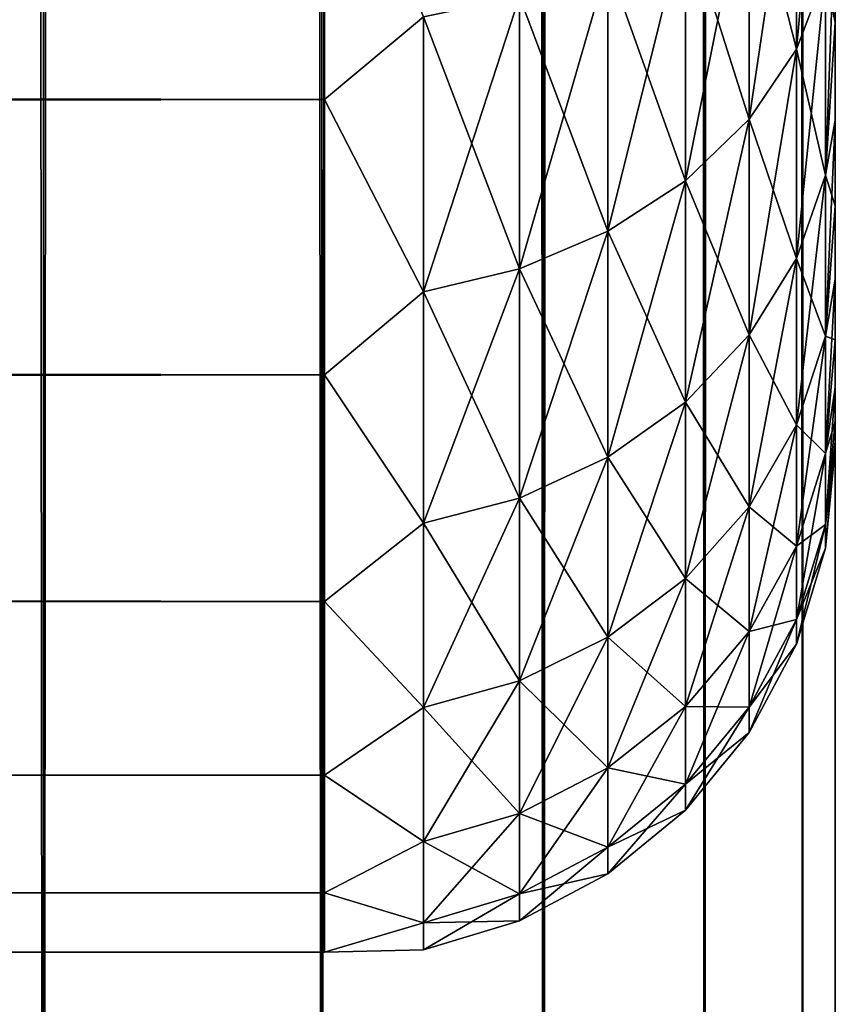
# Model space of a CAD drawing. Extents: x -265 to 265, y 0 to 1307.
# Tile 82 of 256: x 261.81 to 265, y 7.33 to 11.18. Entities that reach past the tile are written whole.
import ezdxf

# ---------------------------------------------------------------- set-up
doc = ezdxf.new("R2010")
doc.units = 0
doc.header["$LTSCALE"] = 81.481481
for name, color, linetype in [('119', 7, 'CONTINUOUS'), ('120', 7, 'CONTINUOUS'), ('73', 7, 'CONTINUOUS'), ('76', 7, 'CONTINUOUS'), ('80', 7, 'CONTINUOUS')]:
    doc.layers.add(name, color=color, linetype=linetype)

msp = doc.modelspace()

# ---------------------------------------------------------------- linework, layer by layer
at = {"layer": '119', "color": 7, "linetype": 'CONTINUOUS'}
for points in [[(260.6066, 1, 10.6066), (261.9003, 1, 9.1314), (260.6066, 1299, 10.6066), (260.6066, 1, 10.6066)], [(260.6066, 1299, 10.6066), (261.9003, 1, 9.1314), (261.9003, 1299, 9.1314), (260.6066, 1299, 10.6066)], [(261.9003, 1, 9.1314), (262.9904, 1, 7.5), (261.9003, 1299, 9.1314), (261.9003, 1, 9.1314)], [(261.9003, 1299, 9.1314), (262.9904, 1, 7.5), (262.9904, 1299, 7.5), (261.9003, 1299, 9.1314)], [(262.9904, 1, 7.5), (263.8582, 1, 5.7403), (262.9904, 1299, 7.5), (262.9904, 1, 7.5)], [(262.9904, 1299, 7.5), (263.8582, 1, 5.7403), (263.8582, 1299, 5.7403), (262.9904, 1299, 7.5)], [(263.8582, 1, 5.7403), (264.4889, 1, 3.8823), (263.8582, 1299, 5.7403), (263.8582, 1, 5.7403)], [(263.8582, 1299, 5.7403), (264.4889, 1, 3.8823), (264.4889, 1299, 3.8823), (263.8582, 1299, 5.7403)], [(264.4889, 1, 3.8823), (264.8717, 1, 1.9579), (264.4889, 1299, 3.8823), (264.4889, 1, 3.8823)], [(264.4889, 1299, 3.8823), (264.8717, 1, 1.9579), (264.8717, 1299, 1.9579), (264.4889, 1299, 3.8823)], [(264.8717, 1, 1.9579), (265, 1), (264.8717, 1299, 1.9579), (264.8717, 1, 1.9579)], [(264.8717, 1299, 1.9579), (265, 1), (265, 1299), (264.8717, 1299, 1.9579)]]:
    msp.add_3dface(points, dxfattribs=at)
at = {"layer": '120', "color": 7, "linetype": 'CONTINUOUS'}
for points in [[(261.9003, 1, -9.1314), (260.6066, 1, -10.6066), (261.9003, 1299, -9.1314), (261.9003, 1, -9.1314)], [(261.9003, 1299, -9.1314), (260.6066, 1, -10.6066), (260.6066, 1299, -10.6066), (261.9003, 1299, -9.1314)], [(262.9904, 1, -7.5), (261.9003, 1, -9.1314), (262.9904, 1299, -7.5), (262.9904, 1, -7.5)], [(262.9904, 1299, -7.5), (261.9003, 1, -9.1314), (261.9003, 1299, -9.1314), (262.9904, 1299, -7.5)], [(263.8582, 1, -5.7403), (262.9904, 1, -7.5), (263.8582, 1299, -5.7403), (263.8582, 1, -5.7403)], [(263.8582, 1299, -5.7403), (262.9904, 1, -7.5), (262.9904, 1299, -7.5), (263.8582, 1299, -5.7403)], [(264.4889, 1, -3.8823), (263.8582, 1, -5.7403), (264.4889, 1299, -3.8823), (264.4889, 1, -3.8823)], [(264.4889, 1299, -3.8823), (263.8582, 1, -5.7403), (263.8582, 1299, -5.7403), (264.4889, 1299, -3.8823)], [(264.8717, 1, -1.9579), (264.4889, 1, -3.8823), (264.8717, 1299, -1.9579), (264.8717, 1, -1.9579)], [(264.8717, 1299, -1.9579), (264.4889, 1, -3.8823), (264.4889, 1299, -3.8823), (264.8717, 1299, -1.9579)], [(265, 1299), (265, 1), (264.8717, 1, -1.9579), (265, 1299)], [(265, 1299), (264.8717, 1, -1.9579), (264.8717, 1299, -1.9579), (265, 1299)]]:
    msp.add_3dface(points, dxfattribs=at)
at = {"layer": '73', "color": 7, "linetype": 'CONTINUOUS'}
for points in [[(265, 11.1668, 21.8233), (265, 11.5943, 21.2076), (265, 11.1668, 33.1767), (265, 11.1668, 21.8233)], [(265, 11.1668, 33.1767), (265, 11.5943, 21.2076), (265, 11.5943, 33.7924), (265, 11.1668, 33.1767)], [(265, 10.7844, 22.4679), (265, 11.1668, 21.8233), (265, 10.7844, 32.5321), (265, 10.7844, 22.4679)], [(265, 10.7844, 32.5321), (265, 11.1668, 21.8233), (265, 11.1668, 33.1767), (265, 10.7844, 32.5321)], [(265, 10.4489, 23.1381), (265, 10.7844, 22.4679), (265, 10.4489, 31.8619), (265, 10.4489, 23.1381)], [(265, 10.4489, 31.8619), (265, 10.7844, 22.4679), (265, 10.7844, 32.5321), (265, 10.4489, 31.8619)], [(265, 10.162, 23.8306), (265, 10.4489, 23.1381), (265, 10.162, 31.1694), (265, 10.162, 23.8306)], [(265, 10.162, 31.1694), (265, 10.4489, 23.1381), (265, 10.4489, 31.8619), (265, 10.162, 31.1694)], [(265, 9.9253, 24.5418), (265, 10.162, 23.8306), (265, 9.9253, 30.4582), (265, 9.9253, 24.5418)], [(265, 9.9253, 30.4582), (265, 10.162, 23.8306), (265, 10.162, 31.1694), (265, 9.9253, 30.4582)], [(265, 9.74, 25.2681), (265, 9.9253, 24.5418), (265, 9.74, 29.7319), (265, 9.74, 25.2681)], [(265, 9.74, 29.7319), (265, 9.9253, 24.5418), (265, 9.9253, 30.4582), (265, 9.74, 29.7319)], [(265, 9.6069, 26.0057), (265, 9.74, 25.2681), (265, 9.6069, 28.9943), (265, 9.6069, 26.0057)], [(265, 9.6069, 28.9943), (265, 9.74, 25.2681), (265, 9.74, 29.7319), (265, 9.6069, 28.9943)], [(265, 9.5268, 26.7509), (265, 9.6069, 26.0057), (265, 9.5268, 28.2491), (265, 9.5268, 26.7509)], [(265, 9.5268, 28.2491), (265, 9.6069, 26.0057), (265, 9.6069, 28.9943), (265, 9.5268, 28.2491)], [(265, 9.5, 27.5), (265, 9.5268, 26.7509), (265, 9.5268, 28.2491), (265, 9.5, 27.5)]]:
    msp.add_3dface(points, dxfattribs=at)
at = {"layer": '76', "color": 7, "linetype": 'CONTINUOUS'}
for points in [[(-263, 10.8646, 18.9681), (-263, 12.1114, 17.8036), (263, 10.8646, 18.9681), (-263, 10.8646, 18.9681)], [(263, 10.8646, 18.9681), (-263, 12.1114, 17.8036), (263, 12.1114, 17.8036), (263, 10.8646, 18.9681)], [(-263, 12.1114, 37.1964), (-263, 10.8646, 36.0319), (263, 12.1114, 37.1964), (-263, 12.1114, 37.1964)], [(263, 12.1114, 37.1964), (-263, 10.8646, 36.0319), (263, 10.8646, 36.0319), (263, 12.1114, 37.1964)], [(-263, 9.7879, 20.2915), (-263, 10.8646, 18.9681), (263, 9.7879, 20.2915), (-263, 9.7879, 20.2915)], [(263, 9.7879, 20.2915), (-263, 10.8646, 18.9681), (263, 10.8646, 18.9681), (263, 9.7879, 20.2915)], [(-263, 10.8646, 36.0319), (-263, 9.7879, 34.7085), (263, 10.8646, 36.0319), (-263, 10.8646, 36.0319)], [(263, 10.8646, 36.0319), (-263, 9.7879, 34.7085), (263, 9.7879, 34.7085), (263, 10.8646, 36.0319)], [(-263, 8.9014, 21.7492), (-263, 9.7879, 20.2915), (263, 8.9014, 21.7492), (-263, 8.9014, 21.7492)], [(263, 8.9014, 21.7492), (-263, 9.7879, 20.2915), (263, 9.7879, 20.2915), (263, 8.9014, 21.7492)], [(-263, 9.7879, 34.7085), (-263, 8.9014, 33.2508), (263, 9.7879, 34.7085), (-263, 9.7879, 34.7085)], [(263, 9.7879, 34.7085), (-263, 8.9014, 33.2508), (263, 8.9014, 33.2508), (263, 9.7879, 34.7085)], [(-263, 8.2217, 23.314), (-263, 8.9014, 21.7492), (263, 8.2217, 23.314), (-263, 8.2217, 23.314)], [(263, 8.2217, 23.314), (-263, 8.9014, 21.7492), (263, 8.9014, 21.7492), (263, 8.2217, 23.314)], [(-263, 8.9014, 33.2508), (-263, 8.2217, 31.686), (263, 8.9014, 33.2508), (-263, 8.9014, 33.2508)], [(263, 8.9014, 33.2508), (-263, 8.2217, 31.686), (263, 8.2217, 31.686), (263, 8.9014, 33.2508)], [(-263, 7.7614, 24.9568), (-263, 8.2217, 23.314), (263, 7.7614, 24.9568), (-263, 7.7614, 24.9568)], [(263, 7.7614, 24.9568), (-263, 8.2217, 23.314), (263, 8.2217, 23.314), (263, 7.7614, 24.9568)], [(-263, 8.2217, 31.686), (-263, 7.7614, 30.0432), (263, 8.2217, 31.686), (-263, 8.2217, 31.686)], [(263, 8.2217, 31.686), (-263, 7.7614, 30.0432), (263, 7.7614, 30.0432), (263, 8.2217, 31.686)], [(-263, 7.5291, 26.647), (-263, 7.7614, 24.9568), (263, 7.5291, 26.647), (-263, 7.5291, 26.647)], [(263, 7.5291, 26.647), (-263, 7.7614, 24.9568), (263, 7.7614, 24.9568), (263, 7.5291, 26.647)], [(-263, 7.7614, 30.0432), (-263, 7.5291, 28.353), (263, 7.7614, 30.0432), (-263, 7.7614, 30.0432)], [(263, 7.7614, 30.0432), (-263, 7.5291, 28.353), (263, 7.5291, 28.353), (263, 7.7614, 30.0432)], [(-263, 7.5291, 28.353), (-263, 7.5291, 26.647), (263, 7.5291, 28.353), (-263, 7.5291, 28.353)], [(263, 7.5291, 28.353), (-263, 7.5291, 26.647), (263, 7.5291, 26.647), (263, 7.5291, 28.353)]]:
    msp.add_3dface(points, dxfattribs=at)
at = {"layer": '80', "color": 7, "linetype": 'CONTINUOUS'}
for points in [[(264.9616, 11.3602, 34.1295), (264.9616, 12.2995, 35.2005), (264.8476, 11.0623, 34.3581), (264.9616, 11.3602, 34.1295)], [(264.8476, 11.0623, 34.3581), (264.9616, 12.2995, 35.2005), (264.8476, 12.0339, 35.4661), (264.8476, 11.0623, 34.3581)], [(263, 12.1114, 37.1964), (263, 10.8646, 36.0319), (263.3879, 11.188, 36.312), (263, 12.1114, 37.1964)], [(263, 10.8646, 18.9681), (263, 12.1114, 17.8036), (263.3879, 11.188, 18.688), (263, 10.8646, 18.9681)], [(264.8476, 12.0339, 19.5339), (264.8476, 11.0623, 20.6419), (264.6625, 11.7892, 19.2892), (264.8476, 12.0339, 19.5339)], [(264.8476, 11.0623, 34.3581), (264.8476, 12.0339, 35.4661), (264.6625, 10.7877, 34.5688), (264.8476, 11.0623, 34.3581)], [(264.6625, 10.7877, 34.5688), (264.8476, 12.0339, 35.4661), (264.6625, 11.7892, 35.7108), (264.6625, 10.7877, 34.5688)], [(264.8476, 12.0339, 19.5339), (264.9616, 11.3602, 20.8705), (264.8476, 11.0623, 20.6419), (264.8476, 12.0339, 19.5339)], [(264.6625, 11.7892, 19.2892), (264.6625, 10.7877, 20.4312), (264.4134, 11.5748, 19.0748), (264.6625, 11.7892, 19.2892)], [(264.6625, 10.7877, 34.5688), (264.6625, 11.7892, 35.7108), (264.4134, 10.5472, 34.7534), (264.6625, 10.7877, 34.5688)], [(264.4134, 10.5472, 34.7534), (264.6625, 11.7892, 35.7108), (264.4134, 11.5748, 35.9252), (264.4134, 10.5472, 34.7534)], [(264.6625, 11.7892, 19.2892), (264.8476, 11.0623, 20.6419), (264.6625, 10.7877, 20.4312), (264.6625, 11.7892, 19.2892)], [(264.4134, 11.5748, 19.0748), (264.4134, 10.5472, 20.2466), (264.1098, 11.3989, 18.8989), (264.4134, 11.5748, 19.0748)], [(264.4134, 10.5472, 34.7534), (264.4134, 11.5748, 35.9252), (264.1098, 10.3498, 34.9049), (264.4134, 10.5472, 34.7534)], [(264.1098, 10.3498, 34.9049), (264.4134, 11.5748, 35.9252), (264.1098, 11.3989, 36.1011), (264.1098, 10.3498, 34.9049)], [(264.4134, 11.5748, 19.0748), (264.6625, 10.7877, 20.4312), (264.4134, 10.5472, 20.2466), (264.4134, 11.5748, 19.0748)], [(265, 11.5943, 21.2076), (265, 11.1668, 21.8233), (264.9616, 11.3602, 20.8705), (265, 11.5943, 21.2076)], [(265, 11.1668, 33.1767), (265, 11.5943, 33.7924), (264.9616, 10.5688, 32.9451), (265, 11.1668, 33.1767)], [(264.9616, 10.5688, 32.9451), (265, 11.5943, 33.7924), (264.9616, 11.3602, 34.1295), (264.9616, 10.5688, 32.9451)], [(264.1098, 11.3989, 18.8989), (264.1098, 10.3498, 20.0951), (263.7636, 11.2683, 18.7683), (264.1098, 11.3989, 18.8989)], [(264.1098, 10.3498, 34.9049), (264.1098, 11.3989, 36.1011), (263.7636, 10.2033, 35.0173), (264.1098, 10.3498, 34.9049)], [(263.7636, 10.2033, 35.0173), (264.1098, 11.3989, 36.1011), (263.7636, 11.2683, 36.2317), (263.7636, 10.2033, 35.0173)], [(264.1098, 11.3989, 18.8989), (264.4134, 10.5472, 20.2466), (264.1098, 10.3498, 20.0951), (264.1098, 11.3989, 18.8989)], [(264.9616, 11.3602, 20.8705), (264.9616, 10.5688, 22.0549), (264.8476, 11.0623, 20.6419), (264.9616, 11.3602, 20.8705)], [(264.9616, 10.5688, 32.9451), (264.9616, 11.3602, 34.1295), (264.8476, 10.2436, 33.1329), (264.9616, 10.5688, 32.9451)], [(264.8476, 10.2436, 33.1329), (264.9616, 11.3602, 34.1295), (264.8476, 11.0623, 34.3581), (264.8476, 10.2436, 33.1329)], [(264.9616, 11.3602, 20.8705), (265, 11.1668, 21.8233), (264.9616, 10.5688, 22.0549), (264.9616, 11.3602, 20.8705)], [(263.7636, 11.2683, 18.7683), (263.7636, 10.2033, 19.9827), (263.3879, 11.188, 18.688), (263.7636, 11.2683, 18.7683)], [(263.7636, 10.2033, 35.0173), (263.7636, 11.2683, 36.2317), (263.3879, 10.1132, 35.0864), (263.7636, 10.2033, 35.0173)], [(263.3879, 10.1132, 35.0864), (263.7636, 11.2683, 36.2317), (263.3879, 11.188, 36.312), (263.3879, 10.1132, 35.0864)], [(263.7636, 11.2683, 18.7683), (264.1098, 10.3498, 20.0951), (263.7636, 10.2033, 19.9827), (263.7636, 11.2683, 18.7683)], [(263, 10.8646, 36.0319), (263.3879, 10.1132, 35.0864), (263.3879, 11.188, 36.312), (263, 10.8646, 36.0319)], [(263, 10.8646, 18.9681), (263.3879, 11.188, 18.688), (263.3879, 10.1132, 19.9136), (263, 10.8646, 18.9681)], [(263.3879, 11.188, 18.688), (263.7636, 10.2033, 19.9827), (263.3879, 10.1132, 19.9136), (263.3879, 11.188, 18.688)], [(265, 11.1668, 21.8233), (265, 10.7844, 22.4679), (264.9616, 10.5688, 22.0549), (265, 11.1668, 21.8233)], [(265, 10.7844, 32.5321), (265, 11.1668, 33.1767), (264.9616, 10.5688, 32.9451), (265, 10.7844, 32.5321)], [(264.8476, 11.0623, 20.6419), (264.8476, 10.2436, 21.8671), (264.6625, 10.7877, 20.4312), (264.8476, 11.0623, 20.6419)], [(264.8476, 10.2436, 33.1329), (264.8476, 11.0623, 34.3581), (264.6625, 9.9439, 33.3059), (264.8476, 10.2436, 33.1329)], [(264.6625, 9.9439, 33.3059), (264.8476, 11.0623, 34.3581), (264.6625, 10.7877, 34.5688), (264.6625, 9.9439, 33.3059)], [(264.8476, 11.0623, 20.6419), (264.9616, 10.5688, 22.0549), (264.8476, 10.2436, 21.8671), (264.8476, 11.0623, 20.6419)], [(263, 10.8646, 36.0319), (263, 9.7879, 34.7085), (263.3879, 10.1132, 35.0864), (263, 10.8646, 36.0319)], [(263, 9.7879, 20.2915), (263, 10.8646, 18.9681), (263.3879, 10.1132, 19.9136), (263, 9.7879, 20.2915)], [(264.6625, 10.7877, 20.4312), (264.6625, 9.9439, 21.6941), (264.4134, 10.5472, 20.2466), (264.6625, 10.7877, 20.4312)], [(264.6625, 9.9439, 33.3059), (264.6625, 10.7877, 34.5688), (264.4134, 9.6813, 33.4575), (264.6625, 9.9439, 33.3059)], [(264.4134, 9.6813, 33.4575), (264.6625, 10.7877, 34.5688), (264.4134, 10.5472, 34.7534), (264.4134, 9.6813, 33.4575)], [(264.6625, 10.7877, 20.4312), (264.8476, 10.2436, 21.8671), (264.6625, 9.9439, 21.6941), (264.6625, 10.7877, 20.4312)], [(265, 10.7844, 22.4679), (265, 10.4489, 23.1381), (264.9616, 10.5688, 22.0549), (265, 10.7844, 22.4679)], [(265, 10.4489, 31.8619), (265, 10.7844, 32.5321), (264.9616, 9.9388, 31.6675), (265, 10.4489, 31.8619)], [(264.9616, 9.9388, 31.6675), (265, 10.7844, 32.5321), (264.9616, 10.5688, 32.9451), (264.9616, 9.9388, 31.6675)], [(264.9616, 10.5688, 22.0549), (264.9616, 9.9388, 23.3325), (264.8476, 10.2436, 21.8671), (264.9616, 10.5688, 22.0549)], [(264.9616, 9.9388, 31.6675), (264.9616, 10.5688, 32.9451), (264.8476, 9.5918, 31.8112), (264.9616, 9.9388, 31.6675)], [(264.8476, 9.5918, 31.8112), (264.9616, 10.5688, 32.9451), (264.8476, 10.2436, 33.1329), (264.8476, 9.5918, 31.8112)], [(264.9616, 10.5688, 22.0549), (265, 10.4489, 23.1381), (264.9616, 9.9388, 23.3325), (264.9616, 10.5688, 22.0549)], [(264.4134, 10.5472, 20.2466), (264.4134, 9.6813, 21.5425), (264.1098, 10.3498, 20.0951), (264.4134, 10.5472, 20.2466)], [(264.4134, 9.6813, 33.4575), (264.4134, 10.5472, 34.7534), (264.1098, 9.4658, 33.5819), (264.4134, 9.6813, 33.4575)], [(264.1098, 9.4658, 33.5819), (264.4134, 10.5472, 34.7534), (264.1098, 10.3498, 34.9049), (264.1098, 9.4658, 33.5819)], [(264.4134, 10.5472, 20.2466), (264.6625, 9.9439, 21.6941), (264.4134, 9.6813, 21.5425), (264.4134, 10.5472, 20.2466)], [(265, 10.4489, 23.1381), (265, 10.162, 23.8306), (264.9616, 9.9388, 23.3325), (265, 10.4489, 23.1381)], [(265, 10.162, 31.1694), (265, 10.4489, 31.8619), (264.9616, 9.9388, 31.6675), (265, 10.162, 31.1694)], [(264.1098, 10.3498, 20.0951), (264.1098, 9.4658, 21.4181), (263.7636, 10.2033, 19.9827), (264.1098, 10.3498, 20.0951)], [(264.1098, 9.4658, 33.5819), (264.1098, 10.3498, 34.9049), (263.7636, 9.3059, 33.6743), (264.1098, 9.4658, 33.5819)], [(263.7636, 9.3059, 33.6743), (264.1098, 10.3498, 34.9049), (263.7636, 10.2033, 35.0173), (263.7636, 9.3059, 33.6743)], [(264.1098, 10.3498, 20.0951), (264.4134, 9.6813, 21.5425), (264.1098, 9.4658, 21.4181), (264.1098, 10.3498, 20.0951)], [(264.8476, 10.2436, 21.8671), (264.8476, 9.5918, 23.1888), (264.6625, 9.9439, 21.6941), (264.8476, 10.2436, 21.8671)], [(264.8476, 9.5918, 31.8112), (264.8476, 10.2436, 33.1329), (264.6625, 9.2721, 31.9436), (264.8476, 9.5918, 31.8112)], [(264.6625, 9.2721, 31.9436), (264.8476, 10.2436, 33.1329), (264.6625, 9.9439, 33.3059), (264.6625, 9.2721, 31.9436)], [(264.8476, 10.2436, 21.8671), (264.9616, 9.9388, 23.3325), (264.8476, 9.5918, 23.1888), (264.8476, 10.2436, 21.8671)], [(263.7636, 10.2033, 19.9827), (263.7636, 9.3059, 21.3257), (263.3879, 10.1132, 19.9136), (263.7636, 10.2033, 19.9827)], [(263.7636, 9.3059, 33.6743), (263.7636, 10.2033, 35.0173), (263.3879, 9.2076, 33.731), (263.7636, 9.3059, 33.6743)], [(263.3879, 9.2076, 33.731), (263.7636, 10.2033, 35.0173), (263.3879, 10.1132, 35.0864), (263.3879, 9.2076, 33.731)], [(263.7636, 10.2033, 19.9827), (264.1098, 9.4658, 21.4181), (263.7636, 9.3059, 21.3257), (263.7636, 10.2033, 19.9827)], [(265, 10.162, 23.8306), (265, 9.9253, 24.5418), (264.9616, 9.9388, 23.3325), (265, 10.162, 23.8306)], [(265, 9.9253, 30.4582), (265, 10.162, 31.1694), (264.9616, 9.4809, 30.3186), (265, 9.9253, 30.4582)], [(264.9616, 9.4809, 30.3186), (265, 10.162, 31.1694), (264.9616, 9.9388, 31.6675), (264.9616, 9.4809, 30.3186)], [(263, 9.7879, 34.7085), (263.3879, 9.2076, 33.731), (263.3879, 10.1132, 35.0864), (263, 9.7879, 34.7085)], [(263, 9.7879, 20.2915), (263.3879, 10.1132, 19.9136), (263.3879, 9.2076, 21.269), (263, 9.7879, 20.2915)], [(263.3879, 10.1132, 19.9136), (263.7636, 9.3059, 21.3257), (263.3879, 9.2076, 21.269), (263.3879, 10.1132, 19.9136)], [(264.6625, 9.9439, 21.6941), (264.6625, 9.2721, 23.0564), (264.4134, 9.6813, 21.5425), (264.6625, 9.9439, 21.6941)], [(264.6625, 9.2721, 31.9436), (264.6625, 9.9439, 33.3059), (264.4134, 8.9919, 32.0597), (264.6625, 9.2721, 31.9436)], [(264.4134, 8.9919, 32.0597), (264.6625, 9.9439, 33.3059), (264.4134, 9.6813, 33.4575), (264.4134, 8.9919, 32.0597)], [(264.6625, 9.9439, 21.6941), (264.8476, 9.5918, 23.1888), (264.6625, 9.2721, 23.0564), (264.6625, 9.9439, 21.6941)], [(264.9616, 9.9388, 23.3325), (264.9616, 9.4809, 24.6814), (264.8476, 9.5918, 23.1888), (264.9616, 9.9388, 23.3325)], [(264.9616, 9.4809, 30.3186), (264.9616, 9.9388, 31.6675), (264.8476, 9.1181, 30.4158), (264.9616, 9.4809, 30.3186)], [(264.8476, 9.1181, 30.4158), (264.9616, 9.9388, 31.6675), (264.8476, 9.5918, 31.8112), (264.8476, 9.1181, 30.4158)], [(264.9616, 9.9388, 23.3325), (265, 9.9253, 24.5418), (264.9616, 9.4809, 24.6814), (264.9616, 9.9388, 23.3325)], [(265, 9.9253, 24.5418), (265, 9.74, 25.2681), (264.9616, 9.4809, 24.6814), (265, 9.9253, 24.5418)], [(265, 9.74, 29.7319), (265, 9.9253, 30.4582), (264.9616, 9.4809, 30.3186), (265, 9.74, 29.7319)], [(263, 9.7879, 34.7085), (263, 8.9014, 33.2508), (263.3879, 9.2076, 33.731), (263, 9.7879, 34.7085)], [(263, 8.9014, 21.7492), (263, 9.7879, 20.2915), (263.3879, 9.2076, 21.269), (263, 8.9014, 21.7492)], [(265, 9.74, 25.2681), (265, 9.6069, 26.0057), (264.9616, 9.4809, 24.6814), (265, 9.74, 25.2681)], [(265, 9.6069, 28.9943), (265, 9.74, 29.7319), (264.9616, 9.203, 28.9215), (265, 9.6069, 28.9943)], [(264.9616, 9.203, 28.9215), (265, 9.74, 29.7319), (264.9616, 9.4809, 30.3186), (264.9616, 9.203, 28.9215)], [(264.4134, 9.6813, 21.5425), (264.4134, 8.9919, 22.9403), (264.1098, 9.4658, 21.4181), (264.4134, 9.6813, 21.5425)], [(264.4134, 8.9919, 32.0597), (264.4134, 9.6813, 33.4575), (264.1098, 8.7621, 32.1549), (264.4134, 8.9919, 32.0597)], [(264.1098, 8.7621, 32.1549), (264.4134, 9.6813, 33.4575), (264.1098, 9.4658, 33.5819), (264.1098, 8.7621, 32.1549)], [(264.4134, 9.6813, 21.5425), (264.6625, 9.2721, 23.0564), (264.4134, 8.9919, 22.9403), (264.4134, 9.6813, 21.5425)], [(264.8476, 9.5918, 23.1888), (264.8476, 9.1181, 24.5842), (264.6625, 9.2721, 23.0564), (264.8476, 9.5918, 23.1888)], [(264.8476, 9.1181, 30.4158), (264.8476, 9.5918, 31.8112), (264.6625, 8.7839, 30.5054), (264.8476, 9.1181, 30.4158)], [(264.6625, 8.7839, 30.5054), (264.8476, 9.5918, 31.8112), (264.6625, 9.2721, 31.9436), (264.6625, 8.7839, 30.5054)], [(264.8476, 9.5918, 23.1888), (264.9616, 9.4809, 24.6814), (264.8476, 9.1181, 24.5842), (264.8476, 9.5918, 23.1888)], [(265, 9.6069, 26.0057), (265, 9.5268, 26.7509), (264.9616, 9.203, 26.0785), (265, 9.6069, 26.0057)], [(264.9616, 9.4809, 24.6814), (265, 9.6069, 26.0057), (264.9616, 9.203, 26.0785), (264.9616, 9.4809, 24.6814)], [(265, 9.5268, 28.2491), (265, 9.6069, 28.9943), (264.9616, 9.203, 28.9215), (265, 9.5268, 28.2491)], [(265, 9.5268, 26.7509), (265, 9.5, 27.5), (264.9616, 9.203, 26.0785), (265, 9.5268, 26.7509)], [(265, 9.5, 27.5), (265, 9.5268, 28.2491), (264.9616, 9.1098, 27.5), (265, 9.5, 27.5)], [(264.9616, 9.1098, 27.5), (265, 9.5268, 28.2491), (264.9616, 9.203, 28.9215), (264.9616, 9.1098, 27.5)], [(264.9616, 9.4809, 24.6814), (264.9616, 9.203, 26.0785), (264.8476, 9.1181, 24.5842), (264.9616, 9.4809, 24.6814)], [(264.9616, 9.203, 28.9215), (264.9616, 9.4809, 30.3186), (264.8476, 8.8307, 28.9705), (264.9616, 9.203, 28.9215)], [(264.8476, 8.8307, 28.9705), (264.9616, 9.4809, 30.3186), (264.8476, 9.1181, 30.4158), (264.8476, 8.8307, 28.9705)], [(264.9616, 9.203, 26.0785), (265, 9.5, 27.5), (264.9616, 9.1098, 27.5), (264.9616, 9.203, 26.0785)], [(264.1098, 9.4658, 21.4181), (264.1098, 8.7621, 22.8451), (263.7636, 9.3059, 21.3257), (264.1098, 9.4658, 21.4181)], [(264.1098, 8.7621, 32.1549), (264.1098, 9.4658, 33.5819), (263.7636, 8.5915, 32.2256), (264.1098, 8.7621, 32.1549)], [(263.7636, 8.5915, 32.2256), (264.1098, 9.4658, 33.5819), (263.7636, 9.3059, 33.6743), (263.7636, 8.5915, 32.2256)], [(264.1098, 9.4658, 21.4181), (264.4134, 8.9919, 22.9403), (264.1098, 8.7621, 22.8451), (264.1098, 9.4658, 21.4181)], [(263.7636, 9.3059, 21.3257), (263.7636, 8.5915, 22.7744), (263.3879, 9.2076, 21.269), (263.7636, 9.3059, 21.3257)], [(263.7636, 8.5915, 32.2256), (263.7636, 9.3059, 33.6743), (263.3879, 8.4866, 32.269), (263.7636, 8.5915, 32.2256)], [(263.3879, 8.4866, 32.269), (263.7636, 9.3059, 33.6743), (263.3879, 9.2076, 33.731), (263.3879, 8.4866, 32.269)], [(263.7636, 9.3059, 21.3257), (264.1098, 8.7621, 22.8451), (263.7636, 8.5915, 22.7744), (263.7636, 9.3059, 21.3257)], [(264.6625, 9.2721, 23.0564), (264.6625, 8.7839, 24.4946), (264.4134, 8.9919, 22.9403), (264.6625, 9.2721, 23.0564)], [(264.6625, 8.7839, 30.5054), (264.6625, 9.2721, 31.9436), (264.4134, 8.4909, 30.5838), (264.6625, 8.7839, 30.5054)], [(264.4134, 8.4909, 30.5838), (264.6625, 9.2721, 31.9436), (264.4134, 8.9919, 32.0597), (264.4134, 8.4909, 30.5838)], [(264.6625, 9.2721, 23.0564), (264.8476, 9.1181, 24.5842), (264.6625, 8.7839, 24.4946), (264.6625, 9.2721, 23.0564)], [(263, 8.9014, 33.2508), (263.3879, 8.4866, 32.269), (263.3879, 9.2076, 33.731), (263, 8.9014, 33.2508)], [(263, 8.9014, 21.7492), (263.3879, 9.2076, 21.269), (263.3879, 8.4866, 22.731), (263, 8.9014, 21.7492)], [(263.3879, 9.2076, 21.269), (263.7636, 8.5915, 22.7744), (263.3879, 8.4866, 22.731), (263.3879, 9.2076, 21.269)], [(264.9616, 9.203, 26.0785), (264.9616, 9.1098, 27.5), (264.8476, 8.8307, 26.0295), (264.9616, 9.203, 26.0785)], [(264.8476, 9.1181, 24.5842), (264.9616, 9.203, 26.0785), (264.8476, 8.8307, 26.0295), (264.8476, 9.1181, 24.5842)], [(264.9616, 9.1098, 27.5), (264.9616, 9.203, 28.9215), (264.8476, 8.7343, 27.5), (264.9616, 9.1098, 27.5)], [(264.8476, 8.7343, 27.5), (264.9616, 9.203, 28.9215), (264.8476, 8.8307, 28.9705), (264.8476, 8.7343, 27.5)], [(264.8476, 9.1181, 24.5842), (264.8476, 8.8307, 26.0295), (264.6625, 8.7839, 24.4946), (264.8476, 9.1181, 24.5842)], [(264.8476, 8.8307, 28.9705), (264.8476, 9.1181, 30.4158), (264.6625, 8.4875, 29.0156), (264.8476, 8.8307, 28.9705)], [(264.6625, 8.4875, 29.0156), (264.8476, 9.1181, 30.4158), (264.6625, 8.7839, 30.5054), (264.6625, 8.4875, 29.0156)], [(264.8476, 8.8307, 26.0295), (264.9616, 9.1098, 27.5), (264.8476, 8.7343, 27.5), (264.8476, 8.8307, 26.0295)], [(264.4134, 8.9919, 22.9403), (264.4134, 8.4909, 24.4162), (264.1098, 8.7621, 22.8451), (264.4134, 8.9919, 22.9403)], [(264.4134, 8.4909, 30.5838), (264.4134, 8.9919, 32.0597), (264.1098, 8.2507, 30.6482), (264.4134, 8.4909, 30.5838)], [(264.1098, 8.2507, 30.6482), (264.4134, 8.9919, 32.0597), (264.1098, 8.7621, 32.1549), (264.1098, 8.2507, 30.6482)], [(264.4134, 8.9919, 22.9403), (264.6625, 8.7839, 24.4946), (264.4134, 8.4909, 24.4162), (264.4134, 8.9919, 22.9403)], [(263, 8.9014, 33.2508), (263, 8.2217, 31.686), (263.3879, 8.4866, 32.269), (263, 8.9014, 33.2508)], [(263, 8.2217, 23.314), (263, 8.9014, 21.7492), (263.3879, 8.4866, 22.731), (263, 8.2217, 23.314)], [(264.8476, 8.8307, 26.0295), (264.8476, 8.7343, 27.5), (264.6625, 8.4875, 25.9844), (264.8476, 8.8307, 26.0295)], [(264.6625, 8.7839, 24.4946), (264.8476, 8.8307, 26.0295), (264.6625, 8.4875, 25.9844), (264.6625, 8.7839, 24.4946)], [(264.8476, 8.7343, 27.5), (264.8476, 8.8307, 28.9705), (264.6625, 8.3882, 27.5), (264.8476, 8.7343, 27.5)], [(264.6625, 8.3882, 27.5), (264.8476, 8.8307, 28.9705), (264.6625, 8.4875, 29.0156), (264.6625, 8.3882, 27.5)], [(264.6625, 8.7839, 24.4946), (264.6625, 8.4875, 25.9844), (264.4134, 8.4909, 24.4162), (264.6625, 8.7839, 24.4946)], [(264.6625, 8.4875, 29.0156), (264.6625, 8.7839, 30.5054), (264.4134, 8.1869, 29.0552), (264.6625, 8.4875, 29.0156)], [(264.4134, 8.1869, 29.0552), (264.6625, 8.7839, 30.5054), (264.4134, 8.4909, 30.5838), (264.4134, 8.1869, 29.0552)], [(264.1098, 8.7621, 22.8451), (264.1098, 8.2507, 24.3518), (263.7636, 8.5915, 22.7744), (264.1098, 8.7621, 22.8451)], [(264.1098, 8.2507, 30.6482), (264.1098, 8.7621, 32.1549), (263.7636, 8.0723, 30.696), (264.1098, 8.2507, 30.6482)], [(263.7636, 8.0723, 30.696), (264.1098, 8.7621, 32.1549), (263.7636, 8.5915, 32.2256), (263.7636, 8.0723, 30.696)], [(264.1098, 8.7621, 22.8451), (264.4134, 8.4909, 24.4162), (264.1098, 8.2507, 24.3518), (264.1098, 8.7621, 22.8451)], [(264.6625, 8.4875, 25.9844), (264.8476, 8.7343, 27.5), (264.6625, 8.3882, 27.5), (264.6625, 8.4875, 25.9844)], [(263.7636, 8.5915, 22.7744), (263.7636, 8.0723, 24.304), (263.3879, 8.4866, 22.731), (263.7636, 8.5915, 22.7744)], [(263.7636, 8.0723, 30.696), (263.7636, 8.5915, 32.2256), (263.3879, 7.9626, 30.7254), (263.7636, 8.0723, 30.696)], [(263.3879, 7.9626, 30.7254), (263.7636, 8.5915, 32.2256), (263.3879, 8.4866, 32.269), (263.3879, 7.9626, 30.7254)], [(263.7636, 8.5915, 22.7744), (264.1098, 8.2507, 24.3518), (263.7636, 8.0723, 24.304), (263.7636, 8.5915, 22.7744)], [(263, 8.2217, 31.686), (263.3879, 7.9626, 30.7254), (263.3879, 8.4866, 32.269), (263, 8.2217, 31.686)], [(263, 8.2217, 23.314), (263.3879, 8.4866, 22.731), (263.3879, 7.9626, 24.2746), (263, 8.2217, 23.314)], [(263.3879, 8.4866, 22.731), (263.7636, 8.0723, 24.304), (263.3879, 7.9626, 24.2746), (263.3879, 8.4866, 22.731)], [(264.4134, 8.4909, 24.4162), (264.4134, 8.1869, 25.9448), (264.1098, 8.2507, 24.3518), (264.4134, 8.4909, 24.4162)], [(264.4134, 8.1869, 29.0552), (264.4134, 8.4909, 30.5838), (264.1098, 7.9403, 29.0877), (264.4134, 8.1869, 29.0552)], [(264.1098, 7.9403, 29.0877), (264.4134, 8.4909, 30.5838), (264.1098, 8.2507, 30.6482), (264.1098, 7.9403, 29.0877)], [(264.4134, 8.4909, 24.4162), (264.6625, 8.4875, 25.9844), (264.4134, 8.1869, 25.9448), (264.4134, 8.4909, 24.4162)], [(264.6625, 8.4875, 25.9844), (264.6625, 8.3882, 27.5), (264.4134, 8.1869, 25.9448), (264.6625, 8.4875, 25.9844)], [(264.6625, 8.3882, 27.5), (264.6625, 8.4875, 29.0156), (264.4134, 8.085, 27.5), (264.6625, 8.3882, 27.5)], [(264.4134, 8.085, 27.5), (264.6625, 8.4875, 29.0156), (264.4134, 8.1869, 29.0552), (264.4134, 8.085, 27.5)], [(264.4134, 8.1869, 25.9448), (264.6625, 8.3882, 27.5), (264.4134, 8.085, 27.5), (264.4134, 8.1869, 25.9448)], [(264.1098, 8.2507, 24.3518), (264.1098, 7.9403, 25.9123), (263.7636, 8.0723, 24.304), (264.1098, 8.2507, 24.3518)], [(264.1098, 7.9403, 29.0877), (264.1098, 8.2507, 30.6482), (263.7636, 7.7571, 29.1118), (264.1098, 7.9403, 29.0877)], [(263.7636, 7.7571, 29.1118), (264.1098, 8.2507, 30.6482), (263.7636, 8.0723, 30.696), (263.7636, 7.7571, 29.1118)], [(264.1098, 8.2507, 24.3518), (264.4134, 8.1869, 25.9448), (264.1098, 7.9403, 25.9123), (264.1098, 8.2507, 24.3518)], [(263, 8.2217, 31.686), (263, 7.7614, 30.0432), (263.3879, 7.9626, 30.7254), (263, 8.2217, 31.686)], [(263, 7.7614, 24.9568), (263, 8.2217, 23.314), (263.3879, 7.9626, 24.2746), (263, 7.7614, 24.9568)], [(264.4134, 8.1869, 25.9448), (264.4134, 8.085, 27.5), (264.1098, 7.9403, 25.9123), (264.4134, 8.1869, 25.9448)], [(264.4134, 8.085, 27.5), (264.4134, 8.1869, 29.0552), (264.1098, 7.8362, 27.5), (264.4134, 8.085, 27.5)], [(264.1098, 7.8362, 27.5), (264.4134, 8.1869, 29.0552), (264.1098, 7.9403, 29.0877), (264.1098, 7.8362, 27.5)], [(263.7636, 8.0723, 24.304), (263.7636, 7.7571, 25.8882), (263.3879, 7.9626, 24.2746), (263.7636, 8.0723, 24.304)], [(263.7636, 7.7571, 29.1118), (263.7636, 8.0723, 30.696), (263.3879, 7.6446, 29.1266), (263.7636, 7.7571, 29.1118)], [(263.3879, 7.6446, 29.1266), (263.7636, 8.0723, 30.696), (263.3879, 7.9626, 30.7254), (263.3879, 7.6446, 29.1266)], [(263.7636, 8.0723, 24.304), (264.1098, 7.9403, 25.9123), (263.7636, 7.7571, 25.8882), (263.7636, 8.0723, 24.304)], [(264.1098, 7.9403, 25.9123), (264.4134, 8.085, 27.5), (264.1098, 7.8362, 27.5), (264.1098, 7.9403, 25.9123)], [(263, 7.7614, 30.0432), (263.3879, 7.6446, 29.1266), (263.3879, 7.9626, 30.7254), (263, 7.7614, 30.0432)], [(263, 7.7614, 24.9568), (263.3879, 7.9626, 24.2746), (263.3879, 7.6446, 25.8734), (263, 7.7614, 24.9568)], [(263.3879, 7.9626, 24.2746), (263.7636, 7.7571, 25.8882), (263.3879, 7.6446, 25.8734), (263.3879, 7.9626, 24.2746)], [(264.1098, 7.9403, 25.9123), (264.1098, 7.8362, 27.5), (263.7636, 7.7571, 25.8882), (264.1098, 7.9403, 25.9123)], [(264.1098, 7.8362, 27.5), (264.1098, 7.9403, 29.0877), (263.7636, 7.6515, 27.5), (264.1098, 7.8362, 27.5)], [(263.7636, 7.6515, 27.5), (264.1098, 7.9403, 29.0877), (263.7636, 7.7571, 29.1118), (263.7636, 7.6515, 27.5)], [(263.7636, 7.7571, 25.8882), (264.1098, 7.8362, 27.5), (263.7636, 7.6515, 27.5), (263.7636, 7.7571, 25.8882)], [(263, 7.7614, 30.0432), (263, 7.5291, 28.353), (263.3879, 7.6446, 29.1266), (263, 7.7614, 30.0432)], [(263, 7.5291, 26.647), (263, 7.7614, 24.9568), (263.3879, 7.6446, 25.8734), (263, 7.5291, 26.647)], [(263.7636, 7.7571, 25.8882), (263.7636, 7.6515, 27.5), (263.3879, 7.6446, 25.8734), (263.7636, 7.7571, 25.8882)], [(263.7636, 7.6515, 27.5), (263.7636, 7.7571, 29.1118), (263.3879, 7.538, 27.5), (263.7636, 7.6515, 27.5)], [(263.3879, 7.538, 27.5), (263.7636, 7.7571, 29.1118), (263.3879, 7.6446, 29.1266), (263.3879, 7.538, 27.5)], [(263, 7.5291, 28.353), (263.3879, 7.538, 27.5), (263.3879, 7.6446, 29.1266), (263, 7.5291, 28.353)], [(263, 7.5291, 26.647), (263.3879, 7.6446, 25.8734), (263.3879, 7.538, 27.5), (263, 7.5291, 26.647)], [(263.3879, 7.6446, 25.8734), (263.7636, 7.6515, 27.5), (263.3879, 7.538, 27.5), (263.3879, 7.6446, 25.8734)], [(263, 7.5291, 28.353), (263, 7.5291, 26.647), (263.3879, 7.538, 27.5), (263, 7.5291, 28.353)]]:
    msp.add_3dface(points, dxfattribs=at)

doc.saveas('drawing.dxf')
